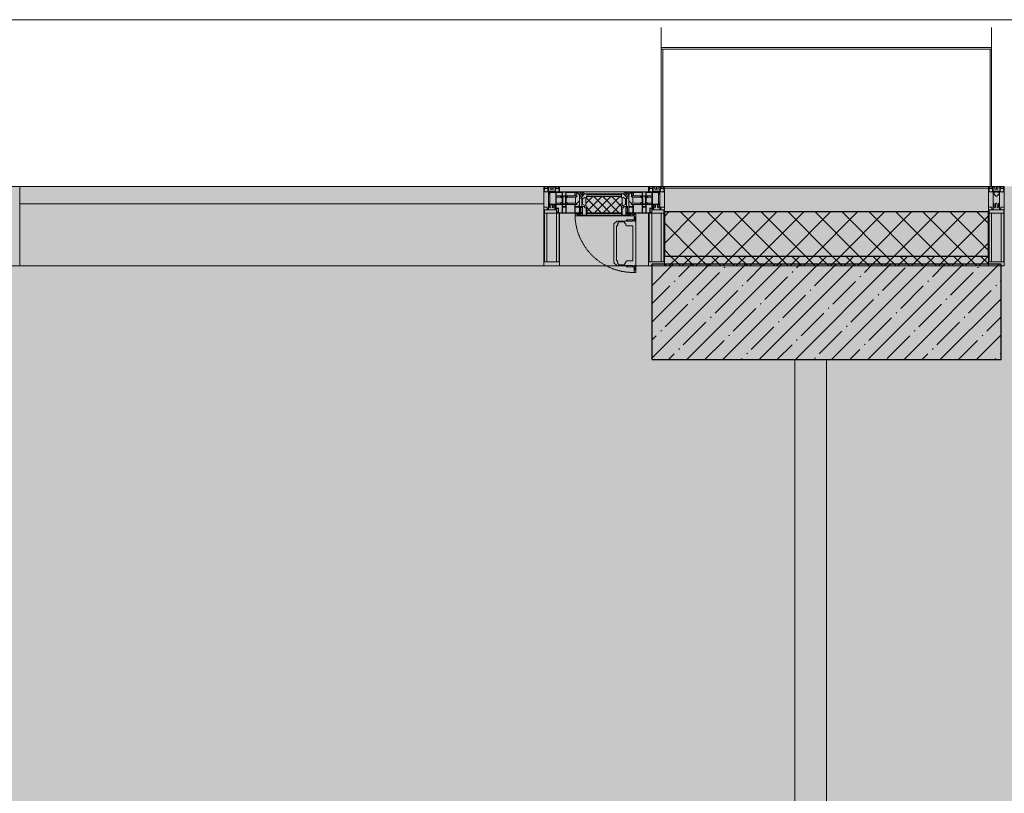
# Model space of a CAD drawing. Header units: millimetres. Extents: x -26897837 to 7466349, y -86687 to 22351.
# Tile 163 of 256: x 58438 to 61538, y -21194 to -18759. Entities that reach past the tile are written whole.
import ezdxf

# ---------------------------------------------------------------- set-up
doc = ezdxf.new("R2010")
doc.units = ezdxf.units.MM
doc.linetypes.add('-D1-02х01', pattern=[3, 2, -1])
for name, color, linetype, lineweight in [('_0', 7, 'Continuous', 13), ('A-200-M_WALL', 7, 'Continuous', 5), ('A-200-M_WALL_INT', 7, 'Continuous', 5), ('A-200-M_WALL_PAT', 7, 'Continuous', 5), ('A-214-M_CURT_WALL', 7, 'Continuous', 5), ('A-215-M_CURT_PANEL', 7, 'Continuous', 5), ('A-280-M_COLUMN', 7, 'Continuous', 5), ('A-314-M_WINDOW', 7, 'Continuous', 5), ('S-280-M_COLUMN', 7, 'Continuous', 5), ('Z-060-M_DETAIL', 7, 'Continuous', 5), ('Ограждение', 7, 'Continuous', 5), ('Поручни', 7, 'Continuous', 5)]:
    doc.layers.add(name, color=color, linetype=linetype, lineweight=lineweight)

# ---------------------------------------------------------------- blocks, each defined once
blk = doc.blocks.new('Rectangular Mullion - 50Wx250H-2623690-50_AS_Plan_13')
at = {"layer": 'Z-060-M_DETAIL'}
for p, q in [((-25, 65.2), (-25, 250)), ((-25, 250), (0, 250)), ((25, 250), (0, 250)), ((25, 65.2), (25, 250)), ((-23, 237.3), (0, 237.3)), ((-23, 237.3), (-23, 73.6)), ((-14.9, 84), (-14.9, 237.3)), ((23, 237.3), (0, 237.3)), ((14.9, 84), (14.9, 237.3)), ((23, 237.3), (23, 73.6)), ((-14, 65.2), (-25, 65.2)), ((0, 84), (-23, 84)), ((-0.5, 73.6), (-23, 73.6)), ((-14, 71.3), (-14, 65.2)), ((-10, 71.3), (-14, 71.3)), ((-10, 53), (-10, 71.3)), ((-7, 65.2), (-5.9, 67.3)), ((-7, 65.2), (-7, 54.7)), ((-4.1, 67.3), (-5.9, 67.3)), ((-4.1, 67.3), (-2.9, 65.1)), ((-2.9, 65.1), (-2.9, 54.6)), ((0, 84), (23, 84)), ((0.5, 73.6), (23, 73.6)), ((4.1, 67.3), (2.9, 65.1)), ((2.9, 65.1), (2.9, 54.6)), ((4.1, 67.3), (5.9, 67.3)), ((7, 65.2), (5.9, 67.3)), ((7, 65.2), (7, 54.7)), ((10, 71.3), (14, 71.3)), ((10, 53), (10, 71.3)), ((14, 71.3), (14, 65.2)), ((14, 65.2), (25, 65.2)), ((-8.7, 53), (-10, 53)), ((-10, 53), (-10, 17)), ((-8.7, 53), (-7, 54.7)), ((-1.3, 53), (-2.9, 54.6)), ((0, 53), (-1.3, 53)), ((0, 53), (1.3, 53)), ((1.3, 53), (2.9, 54.6)), ((8.7, 53), (7, 54.7)), ((8.7, 53), (10, 53)), ((10, 53), (10, 17)), ((-23.8, 14.6), (-25, 14.2)), ((-25, 0), (-25, 14.2)), ((-22.3, 17), (-23.8, 17)), ((-23.8, 17), (-23.8, 14.6)), ((-22.5, 10.6), (-23.8, 14.6)), ((-22.5, 10.6), (-23.7, 9.9)), ((-23.7, 1.3), (-23.7, 9.9)), ((-23.7, 1.3), (-11.8, 1.3)), ((-23.2, 10.2), (-22.5, 8)), ((-22.5, 8), (-22.5, 4.5)), ((-21.3, 4.5), (-22.5, 4.5)), ((-22.3, 17), (-22.3, 16)), ((-22.3, 16), (-21.3, 16)), ((-19, 17.6), (-21.3, 16)), ((-21.3, 4.5), (-21.3, 6.5)), ((-21.3, 6.5), (-14.2, 6.5)), ((-18.4, 16.6), (-19, 17.6)), ((-7.4, 16.6), (-18.4, 16.6)), ((-14.2, 6.5), (-14.2, 4.5)), ((-13.2, 4.5), (-14.2, 4.5)), ((-13.2, 4.5), (-12.2, 7.2)), ((-12.7, 7.6), (-11.3, 11.4)), ((-12.7, 7.6), (-11.8, 6.9)), ((-12.2, 9), (-12.2, 14.8)), ((-12.2, 14.8), (0, 14.8)), ((-11.8, 1.3), (-11.8, 6.9)), ((-10.5, 11.2), (-11.3, 11.4)), ((-10.5, 1.5), (-10.5, 11.2)), ((-4.8, 1.5), (-10.5, 1.5)), ((-10, 17), (-7.5, 17)), ((-8.5, 23), (-1.5, 30)), ((-8.5, 18.5), (-8.5, 23)), ((-7.5, 18.5), (-8.5, 18.5)), ((-7.5, 17), (-7.5, 18.5)), ((-7.4, 18), (-7.4, 16.6)), ((-2.6, 18), (-7.4, 18)), ((0, 8), (-4.8, 8)), ((-4.8, 1.5), (-4.8, 8)), ((-2.6, 18), (-2.6, 16.8)), ((-2.6, 16.8), (0, 16.8)), ((-1.5, 30), (0, 30)), ((1.5, 30), (0, 30)), ((2.6, 16.8), (0, 16.8)), ((0, 14.8), (0, 16.8)), ((0, 14.8), (0, 16.8)), ((12.2, 14.8), (0, 14.8)), ((0, 0), (0, 8)), ((0, 8), (4.8, 8)), ((0, 0), (0, 8)), ((8.5, 23), (1.5, 30)), ((2.6, 18), (2.6, 16.8)), ((2.6, 18), (7.4, 18)), ((4.8, 1.5), (4.8, 8)), ((4.8, 1.5), (10.5, 1.5)), ((7.4, 18), (7.4, 16.6)), ((7.4, 16.6), (18.4, 16.6)), ((7.5, 18.5), (8.5, 18.5)), ((7.5, 17), (7.5, 18.5)), ((10, 17), (7.5, 17)), ((8.5, 18.5), (8.5, 23)), ((10.5, 11.2), (11.3, 11.4)), ((10.5, 1.5), (10.5, 11.2)), ((12.7, 7.6), (11.3, 11.4)), ((12.7, 7.6), (11.8, 6.9)), ((11.8, 1.3), (11.8, 6.9)), ((23.7, 1.3), (11.8, 1.3)), ((12.2, 9), (12.2, 14.8)), ((13.2, 4.5), (12.2, 7.2)), ((13.2, 4.5), (14.2, 4.5)), ((21.3, 6.5), (14.2, 6.5)), ((14.2, 6.5), (14.2, 4.5)), ((18.4, 16.6), (19, 17.6)), ((19, 17.6), (21.3, 16)), ((22.3, 16), (21.3, 16)), ((21.3, 4.5), (21.3, 6.5)), ((21.3, 4.5), (22.5, 4.5)), ((22.3, 17), (22.3, 16)), ((22.3, 17), (23.8, 17)), ((22.5, 10.6), (23.8, 14.6)), ((22.5, 10.6), (23.7, 9.9)), ((23.2, 10.2), (22.5, 8)), ((22.5, 8), (22.5, 4.5)), ((23.7, 1.3), (23.7, 9.9)), ((23.8, 17), (23.8, 14.6)), ((23.8, 14.6), (25, 14.2)), ((25, 0), (25, 14.2)), ((-25, 0), (0, 0)), ((25, 0), (0, 0))]:
    blk.add_line(p, q, dxfattribs=at)
for centre, start, end in [((-0.5, 73.1), 360, 90), ((0.5, 73.1), 90, 180)]:
    blk.add_arc(centre, 0.5, start, end, dxfattribs=at)
blk = doc.blocks.new('Rectangular Mullion - R_StandardFrame_50Wx250H-3903955-50_AS_Plan_13')
at = {"layer": 'A-214-M_CURT_WALL', "lineweight": 9}
for p, q in [((-50, -250), (-50, 0)), ((-50, 0), (0, 0)), ((0, 0), (0, -250)), ((0, -250), (-50, -250))]:
    blk.add_line(p, q, dxfattribs=at)
blk = doc.blocks.new('System Panel - A_PAN_Glass-3903954-50_AS_Plan_13')
at = {"layer": 'A-215-M_CURT_PANEL'}
for p, q in [((825, 55), (-825, 55)), ((-825, 55), (-825, 0)), ((825, 0), (825, 55)), ((-825, 0), (825, 0))]:
    blk.add_line(p, q, dxfattribs=at)
blk = doc.blocks.new('Rectangular Mullion - R_StandardFrame_50Wx250H-3725449-50_AS_Plan_13')
at = {"layer": 'A-214-M_CURT_WALL'}
blk.add_line((33540, -505), (31890, -505), dxfattribs=at)
blk = doc.blocks.new('A_PAN_Створка - 383мм-V23-50_AS_Plan_13')
at = {"layer": 'A-215-M_CURT_PANEL'}
h = blk.add_hatch(dxfattribs=at)
h.set_pattern_fill('FP_27', color=256, style=0, pattern_type=2)
h.set_pattern_definition([(45, (-24100, -29695.019), (-14.142136, 14.142136), []), (135, (-24100, -29695.019), (-14.142136, -14.142136), [])])
h.paths.add_polyline_path([(-53.6, -82.7), (54.6, -81.8), (54.6, -63.4), (57.2, -60.8), (57.2, -36.4), (54.9, -34.1), (54.5, -31.8), (-54.5, -31.8), (-56.3, -35.4), (-57.2, -36.4), (-56.3, -61.7), (-54.6, -63.4), (-54.6, -81.8)])
at = {"layer": 'A-314-M_WINDOW'}
for p, q in [((-67.9, -17), (-171, -17)), ((-171, -17), (-171, -57)), ((-171, -18.5), (-153.5, -18.5)), ((-153.5, -18.5), (-152, -20)), ((-152, -20), (-152, -73.5)), ((-150.5, -17), (-150.5, -29.4)), ((-132.4, -18.6), (-150.5, -18.6)), ((-150.5, -29.4), (-132.4, -29.4)), ((-137.2, -31), (-135.8, -35)), ((-132.5, -31), (-137.2, -31)), ((-132.5, -31.9), (-132.5, -31)), ((-132.4, -29.4), (-132.4, -18.6)), ((-131, -18.2), (-131, -29.5)), ((-120.8, -18.2), (-131, -18.2)), ((-131, -29.5), (-120.8, -29.5)), ((-131, -30.9), (-131, -33)), ((-120.8, -30.9), (-131, -30.9)), ((-120.8, -18.2), (-120.8, -29.5)), ((-120.8, -30.9), (-120.8, -33)), ((-119.3, -18.6), (-92.5, -18.6)), ((-119.3, -29.4), (-119.3, -18.6)), ((-92.5, -29.4), (-119.3, -29.4)), ((-119.3, -31), (-114.6, -31)), ((-119.3, -31.9), (-119.3, -31)), ((-114.6, -31), (-115.9, -35)), ((-92.5, -18.6), (-92.5, -29.4)), ((-90.8, -18.5), (-90.8, -29.4)), ((-87.3, -18.5), (-90.8, -18.5)), ((-90.8, -29.4), (-85.9, -29.4)), ((-87.3, -20.4), (-87.3, -18.5)), ((-87.3, -20.4), (-87.3, -21.9)), ((-84.8, -20.4), (-87.3, -20.4)), ((-87.3, -21.9), (-85.9, -21.9)), ((-85.9, -18.2), (-85.9, -20.4)), ((-75.9, -18.2), (-85.9, -18.2)), ((-85.9, -21.9), (-85.9, -29.4)), ((-85.9, -29.4), (-85.9, -32.5)), ((-83.4, -20.4), (-84.8, -20.4)), ((-70, -33.8), (-83.4, -20.4)), ((-78, -84), (-78, -23.5)), ((-78, -23.5), (-67.9, -23.5)), ((-75.9, -21.5), (-75.9, -18.2)), ((-75.9, -21.5), (-75.9, -23.5)), ((-74.9, -21.5), (-75.9, -21.5)), ((-75.9, -23.5), (-73, -23.5)), ((-74.9, -17.9), (-74.9, -21.5)), ((-68.9, -17.9), (-74.9, -17.9)), ((-67.2, -29.3), (-73, -23.5)), ((-61.4, -23.5), (-70, -32.1)), ((-68.9, -21.5), (-68.9, -17.9)), ((-67.9, -21.5), (-68.9, -21.5)), ((67.9, -17), (-67.9, -17)), ((-61.4, -23.5), (-67.9, -17)), ((-67.9, -17), (-67.9, -23.5)), ((-67.9, -17), (67.9, -17)), ((-67.9, -21.5), (-67.9, -23.5)), ((-67.9, -23.5), (-64.6, -26.8)), ((-67.9, -23.5), (-64.6, -26.8)), ((-64.6, -26.8), (-67.2, -29.3)), ((-64.6, -26.8), (-61.4, -23.5)), ((61.4, -23.5), (-61.4, -23.5)), ((67.9, -17), (61.4, -23.5)), ((70, -32.1), (61.4, -23.5)), ((61.4, -23.5), (64.6, -26.8)), ((67.9, -23.5), (64.6, -26.8)), ((64.6, -26.8), (67.9, -23.5)), ((64.6, -26.8), (67.2, -29.3)), ((67.2, -29.3), (73, -23.5)), ((67.9, -23.5), (67.9, -17)), ((171, -17), (67.9, -17)), ((67.9, -21.5), (67.9, -23.5)), ((67.9, -21.5), (68.9, -21.5)), ((67.9, -23.5), (78, -23.5)), ((68.9, -17.9), (74.9, -17.9)), ((68.9, -21.5), (68.9, -17.9)), ((70, -33.8), (83.4, -20.4)), ((75.9, -23.5), (73, -23.5)), ((74.9, -17.9), (74.9, -21.5)), ((74.9, -21.5), (75.9, -21.5)), ((75.9, -18.2), (85.9, -18.2)), ((75.9, -21.5), (75.9, -18.2)), ((75.9, -21.5), (75.9, -23.5)), ((78, -23.5), (78, -84)), ((83.4, -20.4), (84.8, -20.4)), ((84.8, -20.4), (87.3, -20.4)), ((85.9, -18.2), (85.9, -20.4)), ((85.9, -21.9), (85.9, -29.4)), ((87.3, -21.9), (85.9, -21.9)), ((85.9, -29.4), (85.9, -32.5)), ((90.8, -29.4), (85.9, -29.4)), ((87.3, -18.5), (90.8, -18.5)), ((87.3, -20.4), (87.3, -18.5)), ((87.3, -20.4), (87.3, -21.9)), ((90.8, -18.5), (90.8, -29.4)), ((92.5, -18.6), (92.5, -29.4)), ((119.3, -18.6), (92.5, -18.6)), ((92.5, -29.4), (119.3, -29.4)), ((114.6, -31), (115.9, -35)), ((119.3, -31), (114.6, -31)), ((119.3, -29.4), (119.3, -18.6)), ((119.3, -31.9), (119.3, -31)), ((120.8, -18.2), (120.8, -29.5)), ((120.8, -18.2), (131, -18.2)), ((131, -29.5), (120.8, -29.5)), ((120.8, -30.9), (120.8, -33)), ((120.8, -30.9), (131, -30.9)), ((131, -18.2), (131, -29.5)), ((131, -30.9), (131, -33)), ((132.4, -18.6), (150.5, -18.6)), ((132.4, -29.4), (132.4, -18.6)), ((150.5, -29.4), (132.4, -29.4)), ((132.5, -31), (137.2, -31)), ((132.5, -31.9), (132.5, -31)), ((137.2, -31), (135.8, -35)), ((150.5, -17), (150.5, -29.4)), ((153.5, -18.5), (152, -20)), ((152, -20), (152, -73.5)), ((171, -18.5), (153.5, -18.5)), ((171, -57), (171, -17)), ((-171, -55.5), (-152, -55.5)), ((-171, -57), (-156, -57)), ((-153, -60), (-153, -73.5)), ((-150.5, -33.6), (-150.5, -68)), ((-136.3, -33.6), (-150.5, -33.6)), ((-136.4, -52.4), (-150.5, -52.4)), ((-150.5, -56.6), (-132.4, -56.6)), ((-137.2, -54.8), (-135.8, -50.8)), ((-132.5, -54.8), (-137.2, -54.8)), ((-132.1, -36.8), (-135.8, -35)), ((-132.1, -49), (-135.8, -50.8)), ((-132.5, -31.9), (-133.4, -33.7)), ((-133.4, -33.7), (-130.1, -35.3)), ((-133.4, -52), (-130.1, -50.4)), ((-132.5, -53.8), (-133.4, -52)), ((-132.5, -53.8), (-132.5, -54.8)), ((-132.4, -56.6), (-132.4, -82.5)), ((-132.1, -49), (-132.1, -36.8)), ((-129.4, -34.6), (-131, -33)), ((-129.4, -51.1), (-131, -52.7)), ((-131, -55.1), (-131, -52.7)), ((-120.8, -55.1), (-131, -55.1)), ((-131, -56.5), (-131, -62.6)), ((-131, -56.5), (-120.8, -56.5)), ((-130.1, -35.3), (-129.4, -34.6)), ((-130.1, -35.3), (-130.1, -50.4)), ((-130.1, -50.4), (-129.4, -51.1)), ((-122.4, -34.6), (-120.8, -33)), ((-121.7, -35.3), (-122.4, -34.6)), ((-121.7, -50.4), (-122.4, -51.1)), ((-122.4, -51.1), (-120.8, -52.7)), ((-118.4, -33.7), (-121.7, -35.3)), ((-121.7, -35.3), (-121.7, -50.4)), ((-118.4, -52), (-121.7, -50.4)), ((-120.8, -55.1), (-120.8, -52.7)), ((-120.8, -56.5), (-120.8, -62.6)), ((-119.7, -36.8), (-115.9, -35)), ((-119.7, -49), (-119.7, -36.8)), ((-119.7, -49), (-115.9, -50.8)), ((-119.3, -31.9), (-118.4, -33.7)), ((-119.3, -53.8), (-118.4, -52)), ((-119.3, -53.8), (-119.3, -54.8)), ((-119.3, -54.8), (-114.6, -54.8)), ((-119.3, -56.6), (-119.3, -82.5)), ((-92.5, -56.6), (-119.3, -56.6)), ((-114.6, -54.8), (-115.9, -50.8)), ((-94.1, -33.5), (-115.4, -33.5)), ((-94.1, -52.5), (-115.3, -52.5)), ((-89.9, -35.1), (-94.1, -33.5)), ((-89.9, -50.9), (-94.1, -52.5)), ((-92.5, -56.6), (-92.5, -82.5)), ((-90.8, -56.6), (-85.9, -56.6)), ((-90.8, -62.7), (-90.8, -56.6)), ((-89.9, -32.5), (-89.9, -35.1)), ((-85.9, -32.5), (-89.9, -32.5)), ((-89.9, -35.1), (-89.9, -50.9)), ((-89.9, -52.2), (-89.9, -50.9)), ((-89.9, -52.2), (-88.6, -53.5)), ((-85.9, -53.5), (-88.6, -53.5)), ((-85.9, -53.5), (-78, -45.6)), ((-85.9, -56.6), (-85.9, -53.5)), ((-80.4, -61.1), (-80.4, -62.7)), ((-78, -61.1), (-80.4, -61.1)), ((-78, -36.8), (-70, -36.8)), ((-78, -45.6), (-78, -36.8)), ((-78, -66.1), (-78, -61.1)), ((-70, -32.1), (-70, -62.5)), ((-70, -36.8), (-70, -33.8)), ((70, -62.5), (70, -32.1)), ((70, -36.8), (70, -33.8)), ((78, -36.8), (70, -36.8)), ((78, -45.6), (78, -36.8)), ((85.9, -53.5), (78, -45.6)), ((78, -61.1), (80.4, -61.1)), ((78, -66.1), (78, -61.1)), ((80.4, -61.1), (80.4, -62.7)), ((85.9, -32.5), (89.9, -32.5)), ((85.9, -53.5), (88.6, -53.5)), ((85.9, -56.6), (85.9, -53.5)), ((90.8, -56.6), (85.9, -56.6)), ((89.9, -52.2), (88.6, -53.5)), ((89.9, -32.5), (89.9, -35.1)), ((89.9, -35.1), (94.1, -33.5)), ((89.9, -35.1), (89.9, -50.9)), ((89.9, -50.9), (94.1, -52.5)), ((89.9, -52.2), (89.9, -50.9)), ((90.8, -62.7), (90.8, -56.6)), ((92.5, -56.6), (119.3, -56.6)), ((92.5, -56.6), (92.5, -82.5)), ((94.1, -33.5), (115.4, -33.5)), ((94.1, -52.5), (115.3, -52.5)), ((114.6, -54.8), (115.9, -50.8)), ((119.3, -54.8), (114.6, -54.8)), ((119.7, -36.8), (115.9, -35)), ((119.7, -49), (115.9, -50.8)), ((119.3, -31.9), (118.4, -33.7)), ((118.4, -33.7), (121.7, -35.3)), ((118.4, -52), (121.7, -50.4)), ((119.3, -53.8), (118.4, -52)), ((119.3, -53.8), (119.3, -54.8)), ((119.3, -56.6), (119.3, -82.5)), ((119.7, -49), (119.7, -36.8)), ((122.4, -34.6), (120.8, -33)), ((122.4, -51.1), (120.8, -52.7)), ((120.8, -55.1), (120.8, -52.7)), ((120.8, -55.1), (131, -55.1)), ((120.8, -56.5), (120.8, -62.6)), ((131, -56.5), (120.8, -56.5)), ((121.7, -35.3), (122.4, -34.6)), ((121.7, -35.3), (121.7, -50.4)), ((121.7, -50.4), (122.4, -51.1)), ((129.4, -34.6), (131, -33)), ((130.1, -35.3), (129.4, -34.6)), ((130.1, -50.4), (129.4, -51.1)), ((129.4, -51.1), (131, -52.7)), ((133.4, -33.7), (130.1, -35.3)), ((130.1, -35.3), (130.1, -50.4)), ((133.4, -52), (130.1, -50.4)), ((131, -55.1), (131, -52.7)), ((131, -56.5), (131, -62.6)), ((132.1, -36.8), (135.8, -35)), ((132.1, -49), (132.1, -36.8)), ((132.1, -49), (135.8, -50.8)), ((150.5, -56.6), (132.4, -56.6)), ((132.4, -56.6), (132.4, -82.5)), ((132.5, -31.9), (133.4, -33.7)), ((132.5, -53.8), (133.4, -52)), ((132.5, -53.8), (132.5, -54.8)), ((132.5, -54.8), (137.2, -54.8)), ((137.2, -54.8), (135.8, -50.8)), ((136.3, -33.6), (150.5, -33.6)), ((136.4, -52.4), (150.5, -52.4)), ((150.5, -33.6), (150.5, -68)), ((171, -55.5), (152, -55.5)), ((153, -73.5), (153, -60)), ((156, -57), (171, -57)), ((-153, -73.5), (-150, -73.5)), ((-150.5, -68), (-143.5, -68)), ((-150.5, -69.5), (-150.5, -73.5)), ((-145, -69.5), (-150.5, -69.5)), ((-150, -73.5), (-150, -84)), ((-150, -84), (-78, -84)), ((-148.5, -81), (-148.5, -82.5)), ((-143.5, -81), (-148.5, -81)), ((-148.5, -82.5), (-132.4, -82.5)), ((-145, -69.5), (-145, -79.5)), ((-143.5, -68), (-143.5, -81)), ((-120.8, -62.6), (-131, -62.6)), ((-131, -64.6), (-120.8, -64.6)), ((-131, -82.5), (-131, -64.6)), ((-131, -82.5), (-120.8, -82.5)), ((-120.8, -82.5), (-120.8, -64.6)), ((-119.3, -82.5), (-92.5, -82.5)), ((-73.9, -87.5), (-91.5, -87.5)), ((-91.5, -87.5), (-91.5, -92)), ((-91.5, -92), (91.5, -92)), ((-80.4, -62.7), (-90.8, -62.7)), ((-90.8, -64.6), (-90.8, -82.5)), ((-80.1, -64.6), (-90.8, -64.6)), ((-90.8, -82.5), (-79.5, -82.5)), ((-78, -84), (-85, -84)), ((-85, -84), (-85, -87.5)), ((-85, -87.5), (-78, -87.5)), ((-80.1, -66.1), (-80.1, -64.6)), ((-78, -66.1), (-80.1, -66.1)), ((-79.5, -80.6), (-78, -80.6)), ((-79.5, -82.5), (-79.5, -80.6)), ((-78, -87.5), (-78, -84)), ((-78, -84), (-73.9, -84)), ((-70, -62.5), (-73.9, -62.5)), ((-73.9, -62.5), (-73.9, -87.5)), ((73.9, -62.5), (70, -62.5)), ((73.9, -87.5), (73.9, -62.5)), ((73.9, -84), (78, -84)), ((91.5, -87.5), (73.9, -87.5)), ((78, -66.1), (80.1, -66.1)), ((79.5, -80.6), (78, -80.6)), ((78, -87.5), (78, -84)), ((78, -84), (85, -84)), ((78, -84), (150, -84)), ((85, -87.5), (78, -87.5)), ((79.5, -82.5), (79.5, -80.6)), ((90.8, -82.5), (79.5, -82.5)), ((80.1, -64.6), (90.8, -64.6)), ((80.1, -66.1), (80.1, -64.6)), ((80.4, -62.7), (90.8, -62.7)), ((85, -84), (85, -87.5)), ((90.8, -64.6), (90.8, -82.5)), ((91.5, -92), (91.5, -87.5)), ((119.3, -82.5), (92.5, -82.5)), ((120.8, -62.6), (131, -62.6)), ((120.8, -82.5), (120.8, -64.6)), ((131, -64.6), (120.8, -64.6)), ((131, -82.5), (120.8, -82.5)), ((131, -82.5), (131, -64.6)), ((148.5, -82.5), (132.4, -82.5)), ((143.5, -68), (143.5, -81)), ((150.5, -68), (143.5, -68)), ((143.5, -81), (148.5, -81)), ((145, -69.5), (150.5, -69.5)), ((145, -69.5), (145, -79.5)), ((148.5, -81), (148.5, -82.5)), ((150, -84), (150, -73.5)), ((150, -73.5), (153, -73.5)), ((150.5, -69.5), (150.5, -73.5))]:
    blk.add_line(p, q, dxfattribs=at)
for centre, start, end in [((-156, -60), 0, 90), ((156, -60), 90, 180)]:
    blk.add_arc(centre, 3, start, end, dxfattribs=at)
at = {"layer": 'A-314-M_WINDOW', "linetype": '-D1-02х01'}
blk.add_arc((91.4, -87.5), 183, 181.4091, 271.1445, dxfattribs=at)
at = {"layer": 'Z-060-M_DETAIL'}
for p, q in [((-70, -32.1), (-61.4, -23.5)), ((61.4, -23.5), (-61.4, -23.5)), ((-54.9, -25.8), (-53.9, -24.8)), ((-54.9, -29.5), (-54.9, -25.8)), ((-53.9, -30.5), (-54.9, -29.5)), ((-53.9, -24.8), (53.9, -24.8)), ((53.9, -30.5), (-53.9, -30.5)), ((54.9, -25.8), (53.9, -24.8)), ((53.9, -30.5), (54.9, -29.5)), ((54.9, -29.5), (54.9, -25.8)), ((70, -32.1), (61.4, -23.5)), ((-70, -62.5), (-70, -32.1)), ((-67.8, -38.3), (-65.7, -37.4)), ((-67.8, -55.7), (-67.8, -38.3)), ((-66, -56.5), (-67.8, -55.7)), ((-66, -56.5), (-62, -59.1)), ((-65.7, -37.4), (-60.8, -34.7)), ((-62, -59.1), (-60.7, -61)), ((-60.8, -34.7), (-57.3, -35.9)), ((-60.7, -61), (-57.4, -61)), ((-57.4, -61), (-54.9, -63.5)), ((-55.2, -33.8), (-57.3, -35.9)), ((-54.9, -34.1), (-57.2, -36.4)), ((-57.2, -36.4), (-57.2, -60.8)), ((-57.2, -60.8), (-54.6, -63.4)), ((-55.2, -33.8), (-54.8, -31.5)), ((-54.5, -31.8), (-54.9, -34.1)), ((0, -31.5), (-54.8, -31.5)), ((54.5, -31.8), (-54.5, -31.8)), ((0, -31.5), (54.8, -31.5)), ((54.9, -34.1), (54.5, -31.8)), ((54.6, -63.4), (57.2, -60.8)), ((55.2, -33.8), (54.8, -31.5)), ((57.2, -36.4), (54.9, -34.1)), ((57.4, -61), (54.9, -63.5)), ((55.2, -33.8), (57.3, -35.9)), ((57.2, -60.8), (57.2, -36.4)), ((60.8, -34.7), (57.3, -35.9)), ((60.7, -61), (57.4, -61)), ((62, -59.1), (60.7, -61)), ((65.7, -37.4), (60.8, -34.7)), ((66, -56.5), (62, -59.1)), ((67.8, -38.3), (65.7, -37.4)), ((66, -56.5), (67.8, -55.7)), ((67.8, -55.7), (67.8, -38.3)), ((70, -62.5), (70, -32.1)), ((-91.5, -87.5), (-73.9, -87.5)), ((-91.5, -92), (-91.5, -87.5)), ((-91.5, -92), (91.5, -92)), ((-83.4, -90.3), (-83.4, -87.5)), ((-83.4, -90.3), (-69.4, -90.3)), ((-73.9, -62.5), (-70, -62.5)), ((-73.9, -87.5), (-73.9, -62.5)), ((-69.4, -66.5), (-73.9, -66.5)), ((-73.9, -81.5), (-69.4, -81.5)), ((-69.4, -85.5), (-73.9, -85.5)), ((-69.4, -81.5), (-69.4, -66.5)), ((-69.4, -90.3), (-69.4, -85.5)), ((-61.7, -62.5), (-67.9, -62.5)), ((-67.9, -62.5), (-67.9, -89.3)), ((-67.9, -89.3), (-66.9, -90.3)), ((-66.9, -90.3), (-57.4, -90.3)), ((-61.7, -64.9), (-61.7, -62.5)), ((-60.1, -67.7), (-61.7, -64.9)), ((-56.4, -67.7), (-60.1, -67.7)), ((-57.4, -90.3), (-56.4, -89.4)), ((-56.4, -89.4), (-56.4, -67.7)), ((-54.9, -63.5), (-54.9, -81.9)), ((-54.9, -81.9), (-53.8, -83)), ((-54.9, -85.6), (-53.9, -84.6)), ((-54.9, -89.3), (-54.9, -85.6)), ((-53.9, -90.3), (-54.9, -89.3)), ((-54.6, -63.4), (-54.6, -81.8)), ((-54.6, -81.8), (-53.6, -82.7)), ((-53.9, -84.6), (53.9, -84.6)), ((53.9, -90.3), (-53.9, -90.3)), ((53.8, -83), (-53.8, -83)), ((-53.6, -82.7), (53.6, -82.7)), ((53.6, -82.7), (54.6, -81.8)), ((54.9, -81.9), (53.8, -83)), ((54.9, -85.6), (53.9, -84.6)), ((53.9, -90.3), (54.9, -89.3)), ((54.6, -81.8), (54.6, -63.4)), ((54.9, -63.5), (54.9, -81.9)), ((54.9, -89.3), (54.9, -85.6)), ((56.4, -67.7), (60.1, -67.7)), ((56.4, -89.4), (56.4, -67.7)), ((57.4, -90.3), (56.4, -89.4)), ((66.9, -90.3), (57.4, -90.3)), ((60.1, -67.7), (61.7, -64.9)), ((61.7, -62.5), (67.9, -62.5)), ((61.7, -64.9), (61.7, -62.5)), ((67.9, -89.3), (66.9, -90.3)), ((67.9, -62.5), (67.9, -89.3)), ((69.4, -66.5), (73.9, -66.5)), ((69.4, -81.5), (69.4, -66.5)), ((73.9, -81.5), (69.4, -81.5)), ((69.4, -85.5), (73.9, -85.5)), ((69.4, -90.3), (69.4, -85.5)), ((83.4, -90.3), (69.4, -90.3)), ((73.9, -62.5), (70, -62.5)), ((73.9, -87.5), (73.9, -62.5)), ((91.5, -87.5), (73.9, -87.5)), ((83.4, -90.3), (83.4, -87.5)), ((91.5, -92), (91.5, -87.5))]:
    blk.add_line(p, q, dxfattribs=at)
at = {"layer": 'Z-060-M_DETAIL', "color": 9, "true_color": 0xc8c8c8}
for p, q in [((95.1, -87.5), (95.1, -105.1)), ((99.6, -87.5), (95.1, -87.5)), ((99.6, -270.5), (99.6, -87.5)), ((39.7, -109), (31.1, -117.6)), ((31.1, -117.6), (31.1, -240.4)), ((41.4, -123.8), (39.1, -124.2)), ((70.1, -109), (39.7, -109)), ((41.4, -123.8), (43.5, -121.7)), ((45, -113.3), (42.3, -118.2)), ((42.3, -118.2), (43.5, -121.7)), ((45.9, -111.2), (45, -113.3)), ((63.3, -111.2), (45.9, -111.2)), ((64.1, -113), (63.3, -111.2)), ((64.1, -113), (66.7, -117)), ((66.7, -117), (68.6, -118.3)), ((68.6, -118.3), (68.6, -121.6)), ((68.6, -121.6), (71.1, -124.1)), ((70.1, -105.1), (70.1, -109)), ((95.1, -105.1), (70.1, -105.1)), ((74.1, -109.6), (74.1, -105.1)), ((89.1, -109.6), (74.1, -109.6)), ((89.1, -105.1), (89.1, -109.6)), ((93.1, -109.6), (93.1, -105.1)), ((97.9, -109.6), (93.1, -109.6)), ((97.9, -95.6), (95.1, -95.6)), ((97.9, -95.6), (97.9, -109.6)), ((39.1, -179), (39.1, -124.2)), ((71.1, -124.1), (89.5, -124.1)), ((89.5, -124.1), (90.6, -125.2)), ((90.6, -125.2), (90.6, -232.8)), ((39.1, -179), (39.1, -233.8)), ((39.7, -249), (31.1, -240.4)), ((41.4, -234.2), (39.1, -233.8)), ((41.4, -234.2), (43.5, -236.3)), ((42.3, -239.8), (43.5, -236.3)), ((45, -244.7), (42.3, -239.8)), ((45.9, -246.8), (45, -244.7)), ((63.3, -246.8), (45.9, -246.8)), ((64.1, -245), (63.3, -246.8)), ((64.1, -245), (66.7, -241)), ((66.7, -241), (68.6, -239.7)), ((68.6, -236.4), (71.1, -233.9)), ((68.6, -239.7), (68.6, -236.4)), ((71.1, -233.9), (89.5, -233.9)), ((89.5, -233.9), (90.6, -232.8)), ((70.1, -249), (39.7, -249)), ((70.1, -252.9), (70.1, -249)), ((95.1, -252.9), (70.1, -252.9)), ((74.1, -248.4), (74.1, -252.9)), ((89.1, -248.4), (74.1, -248.4)), ((89.1, -252.9), (89.1, -248.4)), ((93.1, -248.4), (93.1, -252.9)), ((97.9, -248.4), (93.1, -248.4)), ((95.1, -270.5), (95.1, -252.9)), ((97.9, -262.4), (95.1, -262.4)), ((99.6, -270.5), (95.1, -270.5)), ((97.9, -262.4), (97.9, -248.4))]:
    blk.add_line(p, q, dxfattribs=at)
blk = doc.blocks.new('Rectangular Mullion - R_StandardFrame_50Wx250H-V3-50_AS_Plan_13')
at = {"layer": 'A-214-M_CURT_WALL'}
for p, q in [((37450, 15934.9), (37450, 16145)), ((37700, 15865), (37700, 16145)), ((37450, 15865), (37450, 15905.4))]:
    blk.add_line(p, q, dxfattribs=at)
blk = doc.blocks.new('Rectangular Mullion - 50Wx250H-V1-50_AS_Plan_13')
at = {"layer": 'Z-060-M_DETAIL'}
for p, q in [((-25, 84), (-25, 250)), ((-25, 250), (0, 250)), ((25, 250), (0, 250)), ((25, 65.2), (25, 250)), ((-23, 237.3), (0, 237.3)), ((-23, 237.3), (-23, 84)), ((-14.9, 84), (-14.9, 237.3)), ((23, 237.3), (0, 237.3)), ((14.9, 84), (14.9, 237.3)), ((23, 237.3), (23, 73.6)), ((0, 84), (-15, 84)), ((-0.5, 73.6), (-15, 73.6)), ((-10, 71.3), (-12, 71.3)), ((-10, 57.4), (-10, 71.3)), ((-7, 65.2), (-5.9, 67.3)), ((-7, 65.2), (-7, 57)), ((-4.1, 67.3), (-5.9, 67.3)), ((-4.1, 67.3), (-2.9, 65.1)), ((-2.9, 65.1), (-2.9, 57)), ((0, 84), (23, 84)), ((0.5, 73.6), (23, 73.6)), ((4.1, 67.3), (2.9, 65.1)), ((2.9, 65.1), (2.9, 57)), ((4.1, 67.3), (5.9, 67.3)), ((7, 65.2), (5.9, 67.3)), ((7, 65.2), (7, 54.7)), ((10, 71.3), (14, 71.3)), ((10, 53), (10, 71.3)), ((14, 71.3), (14, 65.2)), ((14, 65.2), (25, 65.2)), ((8.7, 53), (7, 54.7)), ((8.7, 53), (10, 53)), ((10, 53), (10, 17)), ((-23.8, 14.6), (-25, 14.2)), ((-25, 0), (-25, 14.2)), ((-23.8, 17), (-23.8, 14.6)), ((-22.5, 10.6), (-23.8, 14.6)), ((-22.5, 10.6), (-23.7, 9.9)), ((-23.7, 1.3), (-23.7, 9.9)), ((-23.7, 1.3), (-11.8, 1.3)), ((-23.2, 10.2), (-22.5, 8)), ((-22.5, 8), (-22.5, 4.5)), ((-21.3, 4.5), (-22.5, 4.5)), ((-22.3, 17), (-22.3, 16)), ((-22.3, 16), (-21.3, 16)), ((-19.9, 17), (-21.3, 16)), ((-21.3, 4.5), (-21.3, 6.5)), ((-21.3, 6.5), (-14.2, 6.5)), ((-7.4, 16.6), (-18.4, 16.6)), ((-14.2, 6.5), (-14.2, 4.5)), ((-13.2, 4.5), (-14.2, 4.5)), ((-13.2, 4.5), (-12.2, 7.2)), ((-12.7, 7.6), (-11.3, 11.4)), ((-12.7, 7.6), (-11.8, 6.9)), ((-12.2, 9), (-12.2, 14.8)), ((-12.2, 14.8), (0, 14.8)), ((-11.8, 1.3), (-11.8, 6.9)), ((-10.5, 11.2), (-11.3, 11.4)), ((-10.5, 1.5), (-10.5, 11.2)), ((-4.8, 1.5), (-10.5, 1.5)), ((0, 8), (-4.8, 8)), ((-4.8, 1.5), (-4.8, 8)), ((-2.6, 16.8), (0, 16.8)), ((2.6, 16.8), (0, 16.8)), ((0, 14.8), (0, 16.8)), ((0, 14.8), (0, 16.8)), ((12.2, 14.8), (0, 14.8)), ((0, 0), (0, 8)), ((0, 8), (4.8, 8)), ((0, 0), (0, 8)), ((4.8, 1.5), (4.8, 8)), ((4.8, 1.5), (10.5, 1.5)), ((8.5, 23), (6, 25.5)), ((6, 18), (7.4, 18)), ((7.4, 18), (7.4, 16.6)), ((7.4, 16.6), (18.4, 16.6)), ((7.5, 18.5), (8.5, 18.5)), ((7.5, 17), (7.5, 18.5)), ((10, 17), (7.5, 17)), ((8.5, 18.5), (8.5, 23)), ((10.5, 11.2), (11.3, 11.4)), ((10.5, 1.5), (10.5, 11.2)), ((12.7, 7.6), (11.3, 11.4)), ((12.7, 7.6), (11.8, 6.9)), ((11.8, 1.3), (11.8, 6.9)), ((23.7, 1.3), (11.8, 1.3)), ((12.2, 9), (12.2, 14.8)), ((13.2, 4.5), (12.2, 7.2)), ((13.2, 4.5), (14.2, 4.5)), ((21.3, 6.5), (14.2, 6.5)), ((14.2, 6.5), (14.2, 4.5)), ((18.4, 16.6), (19, 17.6)), ((19, 17.6), (21.3, 16)), ((22.3, 16), (21.3, 16)), ((21.3, 4.5), (21.3, 6.5)), ((21.3, 4.5), (22.5, 4.5)), ((22.3, 17), (22.3, 16)), ((22.3, 17), (23.8, 17)), ((22.5, 10.6), (23.8, 14.6)), ((22.5, 10.6), (23.7, 9.9)), ((23.2, 10.2), (22.5, 8)), ((22.5, 8), (22.5, 4.5)), ((23.7, 1.3), (23.7, 9.9)), ((23.8, 17), (23.8, 14.6)), ((23.8, 14.6), (25, 14.2)), ((25, 0), (25, 14.2)), ((-25, 0), (0, 0)), ((25, 0), (0, 0))]:
    blk.add_line(p, q, dxfattribs=at)
for centre, start, end in [((-0.5, 73.1), 360, 90), ((0.5, 73.1), 90, 180)]:
    blk.add_arc(centre, 0.5, start, end, dxfattribs=at)
blk = doc.blocks.new('Rectangular Mullion - R_StandardFrame_50Wx250H-3902728-50_AS_Plan_13')
at = {"layer": 'A-214-M_CURT_WALL', "lineweight": 9}
for p, q in [((-25, -17), (-25, 0)), ((-25, 0), (25, 0)), ((25, 0), (25, -250)), ((-25, -250), (-25, -84)), ((25, -250), (-25, -250))]:
    blk.add_line(p, q, dxfattribs=at)
blk = doc.blocks.new('Rectangular Mullion - 50Wx250H-V26-50_AS_Plan_13')
at = {"layer": 'Z-060-M_DETAIL'}
for p, q in [((-25, 65.2), (-25, 250)), ((-25, 250), (0, 250)), ((25, 250), (0, 250)), ((25, 84), (25, 250)), ((-23, 237.3), (0, 237.3)), ((-23, 237.3), (-23, 73.6)), ((-14.9, 84), (-14.9, 237.3)), ((23, 237.3), (0, 237.3)), ((14.9, 84), (14.9, 237.3)), ((23, 237.3), (23, 84)), ((-14, 65.2), (-25, 65.2)), ((0, 84), (-23, 84)), ((-0.5, 73.6), (-23, 73.6)), ((-14, 71.3), (-14, 65.2)), ((-10, 71.3), (-14, 71.3)), ((-10, 53), (-10, 71.3)), ((-7, 65.2), (-5.9, 67.3)), ((-7, 65.2), (-7, 54.7)), ((-4.1, 67.3), (-5.9, 67.3)), ((-4.1, 67.3), (-2.9, 65.1)), ((-2.9, 65.1), (-2.9, 57)), ((0, 84), (15, 84)), ((0.5, 73.6), (15, 73.6)), ((4.1, 67.3), (2.9, 65.1)), ((2.9, 65.1), (2.9, 57)), ((4.1, 67.3), (5.9, 67.3)), ((7, 65.2), (5.9, 67.3)), ((7, 65.2), (7, 57)), ((10, 71.3), (12, 71.3)), ((10, 57.4), (10, 71.3)), ((-8.7, 53), (-10, 53)), ((-10, 53), (-10, 17)), ((-8.7, 53), (-7, 54.7)), ((-23.8, 14.6), (-25, 14.2)), ((-25, 0), (-25, 14.2)), ((-22.3, 17), (-23.8, 17)), ((-23.8, 17), (-23.8, 14.6)), ((-22.5, 10.6), (-23.8, 14.6)), ((-22.5, 10.6), (-23.7, 9.9)), ((-23.7, 1.3), (-23.7, 9.9)), ((-23.7, 1.3), (-11.8, 1.3)), ((-23.2, 10.2), (-22.5, 8)), ((-22.5, 8), (-22.5, 4.5)), ((-21.3, 4.5), (-22.5, 4.5)), ((-22.3, 17), (-22.3, 16)), ((-22.3, 16), (-21.3, 16)), ((-19, 17.6), (-21.3, 16)), ((-21.3, 4.5), (-21.3, 6.5)), ((-21.3, 6.5), (-14.2, 6.5)), ((-18.4, 16.6), (-19, 17.6)), ((-7.4, 16.6), (-18.4, 16.6)), ((-14.2, 6.5), (-14.2, 4.5)), ((-13.2, 4.5), (-14.2, 4.5)), ((-13.2, 4.5), (-12.2, 7.2)), ((-12.7, 7.6), (-11.3, 11.4)), ((-12.7, 7.6), (-11.8, 6.9)), ((-12.2, 9), (-12.2, 14.8)), ((-12.2, 14.8), (0, 14.8)), ((-11.8, 1.3), (-11.8, 6.9)), ((-10.5, 11.2), (-11.3, 11.4)), ((-10.5, 1.5), (-10.5, 11.2)), ((-4.8, 1.5), (-10.5, 1.5)), ((-10, 17), (-7.5, 17)), ((-8.5, 23), (-6, 25.5)), ((-8.5, 18.5), (-8.5, 23)), ((-7.5, 18.5), (-8.5, 18.5)), ((-7.5, 17), (-7.5, 18.5)), ((-7.4, 18), (-7.4, 16.6)), ((-6, 18), (-7.4, 18)), ((0, 8), (-4.8, 8)), ((-4.8, 1.5), (-4.8, 8)), ((-2.6, 16.8), (0, 16.8)), ((2.6, 16.8), (0, 16.8)), ((0, 14.8), (0, 16.8)), ((0, 14.8), (0, 16.8)), ((12.2, 14.8), (0, 14.8)), ((0, 0), (0, 8)), ((0, 8), (4.8, 8)), ((0, 0), (0, 8)), ((4.8, 1.5), (4.8, 8)), ((4.8, 1.5), (10.5, 1.5)), ((7.4, 16.6), (18.4, 16.6)), ((10.5, 11.2), (11.3, 11.4)), ((10.5, 1.5), (10.5, 11.2)), ((12.7, 7.6), (11.3, 11.4)), ((12.7, 7.6), (11.8, 6.9)), ((11.8, 1.3), (11.8, 6.9)), ((23.7, 1.3), (11.8, 1.3)), ((12.2, 9), (12.2, 14.8)), ((13.2, 4.5), (12.2, 7.2)), ((13.2, 4.5), (14.2, 4.5)), ((21.3, 6.5), (14.2, 6.5)), ((14.2, 6.5), (14.2, 4.5)), ((19.9, 17), (21.3, 16)), ((22.3, 16), (21.3, 16)), ((21.3, 4.5), (21.3, 6.5)), ((21.3, 4.5), (22.5, 4.5)), ((22.3, 17), (22.3, 16)), ((22.5, 10.6), (23.8, 14.6)), ((22.5, 10.6), (23.7, 9.9)), ((23.2, 10.2), (22.5, 8)), ((22.5, 8), (22.5, 4.5)), ((23.7, 1.3), (23.7, 9.9)), ((23.8, 17), (23.8, 14.6)), ((23.8, 14.6), (25, 14.2)), ((25, 0), (25, 14.2)), ((-25, 0), (0, 0)), ((25, 0), (0, 0))]:
    blk.add_line(p, q, dxfattribs=at)
for centre, start, end in [((-0.5, 73.1), 360, 90), ((0.5, 73.1), 90, 180)]:
    blk.add_arc(centre, 0.5, start, end, dxfattribs=at)
blk = doc.blocks.new('Rectangular Mullion - R_StandardFrame_50Wx250H-3903951-50_AS_Plan_13')
at = {"layer": 'A-214-M_CURT_WALL', "lineweight": 9}
for p, q in [((0, 0), (-50, 0)), ((-50, 0), (-50, -17)), ((0, -250), (0, 0)), ((-50, -84), (-50, -250)), ((-50, -250), (0, -250))]:
    blk.add_line(p, q, dxfattribs=at)
blk = doc.blocks.new('Ограждение - Ограждение-5498633-50_AS_Plan_13')
at = {"layer": 'Поручни'}
blk.add_line((1285, 30145), (-48326.5, 30145), dxfattribs=at)
blk = doc.blocks.new('RST_AR_KMN_R22_B1_FCD_rvt-1-50_AS_Plan_13')
at = {"layer": 'A-200-M_WALL_PAT'}
h = blk.add_hatch(dxfattribs=at)
h.set_pattern_fill('FP_4', color=256, style=0, pattern_type=2)
h.set_pattern_definition([(45, (0, 0), (-42.42641, 42.42641), []), (135, (0, 0), (-42.42641, -42.42641), [])])
h.paths.add_polyline_path([(24290, 29475), (25310, 29475), (25310, 29615), (24290, 29615)])
h = blk.add_hatch(dxfattribs=at)
h.set_pattern_fill('FP_3', color=256, style=0, pattern_type=2)
h.set_pattern_definition([(45, (0, 0), (-21.213203, 21.213203), []), (135, (0, 0), (-21.213203, -21.213203), [])])
h.paths.add_polyline_path([(24290, 29445), (25310, 29445), (25310, 29475), (24290, 29475)])
at = {"layer": 'A-200-M_WALL'}
for p, q in [((25310, 29695), (24290, 29695)), ((24290, 29695), (24290, 29690)), ((24290, 29690), (24290, 29615)), ((25310, 29690), (24290, 29690)), ((25310, 29690), (25310, 29695)), ((25310, 29615), (25310, 29690)), ((24290, 29475), (24290, 29445)), ((25310, 29445), (25310, 29475)), ((24290, 29445), (25310, 29445))]:
    blk.add_line(p, q, dxfattribs=at)
at = {"layer": 'A-200-M_WALL', "lineweight": 25}
for p, q in [((24290, 29615), (24290, 29475)), ((25310, 29615), (24290, 29615)), ((25310, 29475), (25310, 29615)), ((25310, 29475), (24290, 29475))]:
    blk.add_line(p, q, dxfattribs=at)
at = {"layer": 'A-280-M_COLUMN'}
for p, q in [((24280, 30132.2), (24280, 30195.5)), ((25320, 30195.5), (25320, 30132.2))]:
    blk.add_line(p, q, dxfattribs=at)
at = {"layer": 'A-280-M_COLUMN', "lineweight": 18}
for p, q in [((25320, 30132.2), (24280, 30132.2)), ((24280, 30132.2), (24280, 30127.2)), ((25320, 30127.2), (25320, 30132.2)), ((24285, 30127.2), (24280, 30127.2)), ((24280, 30127.2), (24280, 29695)), ((24280, 30127.2), (25320, 30127.2)), ((24285, 29695), (24285, 30127.2)), ((25320, 30127.2), (25315, 30127.2)), ((25315, 30127.2), (25315, 29695)), ((25320, 29695), (25320, 30127.2)), ((24280, 29695), (24285, 29695)), ((25315, 29695), (25320, 29695))]:
    blk.add_line(p, q, dxfattribs=at)
at = {"layer": 'A-214-M_CURT_WALL', "lineweight": 5, "extrusion": (0, 0, -1)}
for name, p in [('Rectangular Mullion - R_StandardFrame_50Wx250H-3903955-50_AS_Plan_13', (-22210, 29695)), ('Rectangular Mullion - R_StandardFrame_50Wx250H-3902728-50_AS_Plan_13', (-23935, 29695)), ('Rectangular Mullion - R_StandardFrame_50Wx250H-3903955-50_AS_Plan_13', (-25310, 29695))]:
    blk.add_blockref(name, p, dxfattribs=at)
at = {"layer": 'A-214-M_CURT_WALL', "lineweight": 5}
for name, p, rotation in [('Rectangular Mullion - 50Wx250H-V1-50_AS_Plan_13', (23935, 29695), 180), ('Rectangular Mullion - R_StandardFrame_50Wx250H-V3-50_AS_Plan_13', (40105, -8005), 89.99999999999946), ('Rectangular Mullion - 50Wx250H-V26-50_AS_Plan_13', (24265, 29695), 180), ('Rectangular Mullion - 50Wx250H-2623690-50_AS_Plan_13', (25335, 29695), 180), ('Rectangular Mullion - R_StandardFrame_50Wx250H-3725449-50_AS_Plan_13', (55800, 28940), 180)]:
    blk.add_blockref(name, p, dxfattribs=dict(at, rotation=rotation))
blk.add_blockref('Rectangular Mullion - R_StandardFrame_50Wx250H-3903951-50_AS_Plan_13', (24290, 29695), dxfattribs=at)
at = {"layer": 'A-215-M_CURT_PANEL', "lineweight": 5, "rotation": 180}
blk.add_blockref('System Panel - A_PAN_Glass-3903954-50_AS_Plan_13', (23085, 29695), dxfattribs=at)
at = {"layer": 'A-215-M_CURT_PANEL', "lineweight": 5}
blk.add_blockref('A_PAN_Створка - 383мм-V23-50_AS_Plan_13', (24100, 29695), dxfattribs=at)
at = {"layer": 'Ограждение', "lineweight": 5}
blk.add_blockref('Ограждение - Ограждение-5498633-50_AS_Plan_13', (36940, 75), dxfattribs=at)

msp = doc.modelspace()

# ---------------------------------------------------------------- hatches: boundary and pattern name
at = {"layer": '_0', "transparency": 33554534}
h = msp.add_hatch(color=252, dxfattribs=at)
h.dxf.hatch_style = 1
h.paths.add_polyline_path([(17837.9, -49734.4), (25204.6, -19284.4), (73878, -19284.4), (73878, -49734.4)])
h.paths.add_polyline_path([(28728, -40979.4), (28728, -37429.4), (30528, -37429.4), (30528, -30029.4), (28477.6, -30029.4), (28478, -28029.4), (29978, -28029.4), (29978, -27479.4), (32178, -27479.4), (32178, -28029.4), (44478, -28029.4), (44478, -27979.4), (45303, -27979.4), (45303, -27379.4), (47528, -27379.4), (47528, -27979.4), (53578, -27979.4), (53578, -27379.4), (55478, -27379.4), (55478, -27979.4), (64478, -27979.4), (64478, -26229.4), (67788, -26229.4), (67788, -28219.4), (66578, -28219.4), (66578, -30029.4), (62978, -30029.4), (62078, -30029.4), (58628, -30029.4), (58628, -38979.4), (61728, -38979.4), (62978, -38979.4), (66878, -38979.4), (66878, -41429.4), (64488, -41429.4), (64488, -41029.4), (59923, -41029.4), (59923, -41629.4), (57898, -41629.4), (57898, -41029.4), (47038, -41029.4), (47038, -41629.4), (44138, -41629.4), (44138, -40979.4)], flags=16)
at = {"layer": 'S-280-M_COLUMN'}
h = msp.add_hatch(dxfattribs=at)
h.set_pattern_fill('FP_1', color=256, style=0, pattern_type=2)
h.set_pattern_definition([(45, (36177.975, -48979.44), (-57.02463, 57.02463), []), (45, (36235, -48979.44), (-57.02463, 57.02463), [100.806, -20.161, 3.353, -16.808])])
h.paths.add_polyline_path([(60428, -19829.4), (61528, -19829.4), (61528, -19529.4), (60428, -19529.4)])

# ---------------------------------------------------------------- linework, layer by layer
at = {"layer": 'A-200-M_WALL_INT'}
for p, q in [((60878, -25029.4), (60878, -19829.4)), ((60978, -19829.4), (60978, -25129.4))]:
    msp.add_line(p, q, dxfattribs=at)
at = {"layer": 'S-280-M_COLUMN', "lineweight": 25}
for p, q in [((61528, -19529.4), (60428, -19529.4)), ((60428, -19529.4), (60428, -19829.4)), ((61528, -19829.4), (61528, -19529.4)), ((60428, -19829.4), (61528, -19829.4))]:
    msp.add_line(p, q, dxfattribs=at)

# ---------------------------------------------------------------- block references
at = {"lineweight": 5}
msp.add_blockref('RST_AR_KMN_R22_B1_FCD_rvt-1-50_AS_Plan_13', (36178, -48979.4), dxfattribs=at)

doc.saveas('drawing.dxf')
